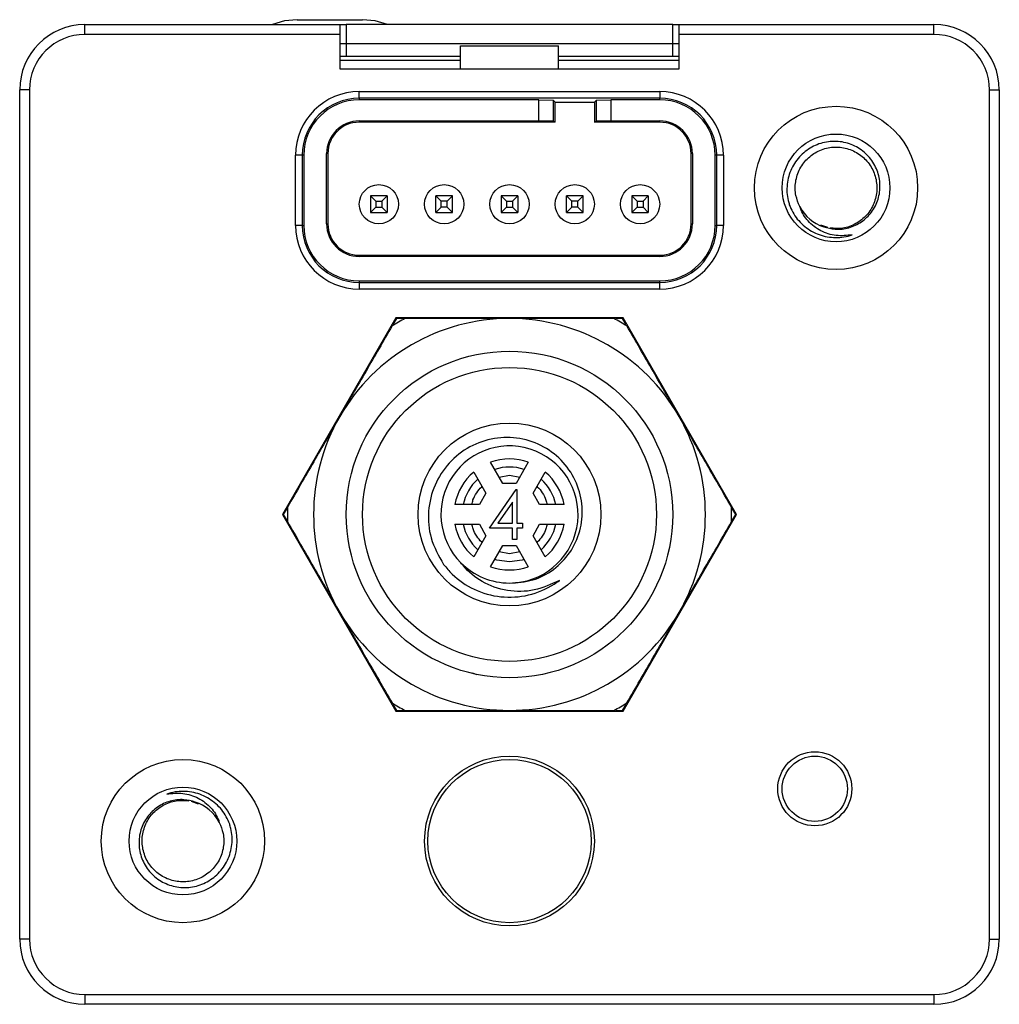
# Model space of a CAD drawing. Header units: millimetres. Extents: x 56 to 624, y -436 to 314.
# Tile 21 of 22: x 192 to 222, y 216 to 246. Entities that reach past the tile are written whole.
import ezdxf

# ---------------------------------------------------------------- set-up
doc = ezdxf.new("R2010")
doc.units = ezdxf.units.MM

msp = doc.modelspace()

# ---------------------------------------------------------------- linework, layer by layer
at = {"color": 7, "linetype": 'Continuous', "lineweight": 25}
for p, q in [((194.115, 245.201), (194.115, 245.501)), ((194.115, 245.501), (201.915, 245.501)), ((200.615, 245.651), (202.615, 245.651)), ((201.915, 245.501), (202.115, 245.501)), ((201.915, 245.501), (201.915, 245.201)), ((202.115, 245.501), (202.115, 244.926)), ((212.115, 245.501), (202.115, 245.501)), ((212.115, 244.926), (212.115, 245.501)), ((212.115, 245.501), (212.315, 245.501)), ((212.315, 245.501), (220.115, 245.501)), ((212.315, 245.201), (212.315, 245.501)), ((220.115, 245.201), (220.115, 245.501)), ((201.915, 245.201), (194.115, 245.201)), ((201.915, 245.201), (201.915, 244.151)), ((220.115, 245.201), (212.315, 245.201)), ((212.315, 244.151), (212.315, 245.201)), ((201.915, 244.926), (202.115, 244.926)), ((202.115, 244.926), (202.115, 244.526)), ((202.115, 244.926), (212.115, 244.926)), ((205.615, 244.151), (205.615, 244.851)), ((205.615, 244.851), (208.615, 244.851)), ((208.615, 244.151), (208.615, 244.851)), ((212.115, 244.926), (212.315, 244.926)), ((212.115, 244.526), (212.115, 244.926)), ((202.115, 244.526), (201.915, 244.526)), ((205.615, 244.526), (202.115, 244.526)), ((212.115, 244.526), (208.615, 244.526)), ((212.315, 244.526), (212.115, 244.526)), ((205.615, 244.401), (201.915, 244.401)), ((212.315, 244.401), (208.615, 244.401)), ((201.915, 244.151), (205.615, 244.151)), ((205.615, 244.151), (208.615, 244.151)), ((208.615, 244.151), (212.315, 244.151)), ((192.415, 243.501), (192.115, 243.501)), ((192.115, 217.501), (192.115, 243.501)), ((192.415, 243.501), (192.415, 217.501)), ((202.515, 243.451), (211.715, 243.451)), ((202.515, 243.248), (202.515, 243.451)), ((211.715, 243.451), (211.715, 243.248)), ((221.815, 217.501), (221.815, 243.501)), ((221.815, 243.501), (222.115, 243.501)), ((222.115, 243.501), (222.115, 217.501)), ((211.715, 243.248), (202.515, 243.248)), ((202.515, 243.248), (202.515, 243.199)), ((208.015, 243.199), (202.515, 243.199)), ((208.015, 243.199), (208.454, 243.186)), ((208.015, 242.551), (208.015, 243.199)), ((208.515, 243.124), (208.454, 243.186)), ((208.454, 243.186), (208.454, 242.545)), ((208.515, 243.124), (209.715, 243.124)), ((208.515, 242.514), (208.515, 243.124)), ((209.715, 243.124), (209.777, 243.186)), ((209.715, 243.124), (209.715, 242.514)), ((209.777, 243.186), (210.215, 243.199)), ((209.777, 242.545), (209.777, 243.186)), ((211.715, 243.199), (210.215, 243.199)), ((210.215, 243.199), (210.215, 242.551)), ((211.715, 243.199), (211.715, 243.248)), ((202.515, 242.551), (208.015, 242.551)), ((202.515, 242.551), (202.515, 242.514)), ((208.515, 242.514), (202.515, 242.514)), ((208.454, 242.545), (208.015, 242.551)), ((208.515, 242.514), (208.454, 242.545)), ((209.715, 242.514), (209.777, 242.545)), ((211.715, 242.514), (209.715, 242.514)), ((210.215, 242.551), (209.777, 242.545)), ((210.215, 242.551), (211.715, 242.551)), ((211.715, 242.514), (211.715, 242.551)), ((201.515, 239.401), (201.515, 241.551)), ((201.553, 241.551), (201.515, 241.551)), ((201.553, 241.551), (201.553, 239.401)), ((212.715, 241.551), (212.678, 241.551)), ((212.678, 239.401), (212.678, 241.551)), ((212.715, 241.551), (212.715, 239.401)), ((200.565, 239.351), (200.565, 241.501)), ((200.769, 241.501), (200.565, 241.501)), ((200.769, 241.501), (200.769, 239.351)), ((200.818, 241.501), (200.769, 241.501)), ((200.818, 241.501), (200.818, 239.351)), ((213.462, 241.501), (213.413, 241.501)), ((213.413, 239.351), (213.413, 241.501)), ((213.665, 241.501), (213.462, 241.501)), ((213.462, 239.351), (213.462, 241.501)), ((213.665, 241.501), (213.665, 239.351)), ((202.863, 240.253), (203.021, 240.096)), ((203.367, 240.253), (202.863, 240.253)), ((202.863, 240.253), (202.863, 239.749)), ((203.021, 240.096), (203.21, 240.096)), ((203.021, 240.096), (203.021, 239.907)), ((203.367, 240.253), (203.21, 240.096)), ((203.21, 240.096), (203.21, 239.907)), ((203.367, 240.253), (203.367, 239.749)), ((204.863, 239.749), (204.863, 240.253)), ((205.021, 240.096), (204.863, 240.253)), ((205.367, 240.253), (204.863, 240.253)), ((205.021, 239.907), (205.021, 240.096)), ((205.21, 240.096), (205.021, 240.096)), ((205.21, 240.096), (205.367, 240.253)), ((205.21, 239.907), (205.21, 240.096)), ((205.367, 239.749), (205.367, 240.253)), ((206.863, 240.253), (207.021, 240.096)), ((207.367, 240.253), (206.863, 240.253)), ((206.863, 240.253), (206.863, 239.749)), ((207.021, 240.096), (207.21, 240.096)), ((207.021, 240.096), (207.021, 239.907)), ((207.367, 240.253), (207.21, 240.096)), ((207.21, 240.096), (207.21, 239.907)), ((207.367, 240.253), (207.367, 239.749)), ((208.863, 239.749), (208.863, 240.253)), ((209.021, 240.096), (208.863, 240.253)), ((209.367, 240.253), (208.863, 240.253)), ((209.021, 239.907), (209.021, 240.096)), ((209.21, 240.096), (209.021, 240.096)), ((209.21, 240.096), (209.367, 240.253)), ((209.21, 239.907), (209.21, 240.096)), ((209.367, 239.749), (209.367, 240.253)), ((210.863, 240.253), (211.021, 240.096)), ((211.367, 240.253), (210.863, 240.253)), ((210.863, 240.253), (210.863, 239.749)), ((211.021, 240.096), (211.21, 240.096)), ((211.021, 240.096), (211.021, 239.907)), ((211.367, 240.253), (211.21, 240.096)), ((211.21, 240.096), (211.21, 239.907)), ((211.367, 240.253), (211.367, 239.749)), ((203.021, 239.907), (202.863, 239.749)), ((202.863, 239.749), (203.367, 239.749)), ((203.021, 239.907), (203.21, 239.907)), ((203.21, 239.907), (203.367, 239.749)), ((204.863, 239.749), (205.021, 239.907)), ((204.863, 239.749), (205.367, 239.749)), ((205.21, 239.907), (205.021, 239.907)), ((205.367, 239.749), (205.21, 239.907)), ((207.021, 239.907), (206.863, 239.749)), ((206.863, 239.749), (207.367, 239.749)), ((207.021, 239.907), (207.21, 239.907)), ((207.21, 239.907), (207.367, 239.749)), ((208.863, 239.749), (209.021, 239.907)), ((208.863, 239.749), (209.367, 239.749)), ((209.21, 239.907), (209.021, 239.907)), ((209.367, 239.749), (209.21, 239.907)), ((211.021, 239.907), (210.863, 239.749)), ((210.863, 239.749), (211.367, 239.749)), ((211.021, 239.907), (211.21, 239.907)), ((211.21, 239.907), (211.367, 239.749)), ((201.515, 239.401), (201.553, 239.401)), ((212.678, 239.401), (212.715, 239.401)), ((200.769, 239.351), (200.565, 239.351)), ((200.769, 239.351), (200.818, 239.351)), ((213.413, 239.351), (213.462, 239.351)), ((213.665, 239.351), (213.462, 239.351)), ((216.866, 239.283), (216.647, 239.36)), ((202.515, 238.439), (202.515, 238.401)), ((202.515, 238.439), (211.715, 238.439)), ((211.715, 238.401), (202.515, 238.401)), ((211.715, 238.401), (211.715, 238.439)), ((202.515, 237.654), (211.715, 237.654)), ((202.515, 237.654), (202.515, 237.605)), ((202.515, 237.605), (211.715, 237.605)), ((202.515, 237.605), (202.515, 237.401)), ((211.715, 237.605), (211.715, 237.654)), ((211.715, 237.401), (211.715, 237.605)), ((211.715, 237.401), (202.515, 237.401)), ((203.637, 236.526), (200.159, 230.501)), ((203.651, 236.501), (203.545, 236.317)), ((210.594, 236.526), (203.637, 236.526)), ((203.651, 236.501), (203.637, 236.526)), ((203.864, 236.501), (203.651, 236.501)), ((210.579, 236.501), (210.367, 236.501)), ((210.579, 236.501), (210.594, 236.526)), ((210.686, 236.317), (210.579, 236.501)), ((214.072, 230.501), (210.594, 236.526)), ((206.913, 231.451), (206.538, 232.101)), ((207.692, 232.101), (207.317, 231.451)), ((206.019, 231.801), (206.394, 231.151)), ((206.802, 231.644), (207.115, 231.703)), ((207.115, 231.703), (207.428, 231.644)), ((207.837, 231.151), (208.212, 231.801)), ((206.498, 230.077), (207.316, 231.269)), ((207.317, 231.451), (206.913, 231.451)), ((207.316, 231.269), (207.344, 231.269)), ((207.344, 231.269), (207.344, 230.231)), ((206.394, 231.151), (206.192, 230.801)), ((208.039, 230.801), (207.837, 231.151)), ((200.294, 230.686), (200.187, 230.501)), ((206.192, 230.801), (205.442, 230.801)), ((207.209, 230.882), (206.762, 230.231)), ((207.209, 230.231), (207.209, 230.882)), ((208.789, 230.801), (208.039, 230.801)), ((214.044, 230.501), (213.937, 230.686)), ((200.159, 230.501), (203.637, 224.477)), ((200.187, 230.501), (200.159, 230.501)), ((200.187, 230.501), (200.294, 230.317)), ((210.594, 224.477), (214.072, 230.501)), ((213.937, 230.317), (214.044, 230.501)), ((214.044, 230.501), (214.072, 230.501)), ((205.442, 230.201), (206.192, 230.201)), ((206.192, 230.201), (206.394, 229.851)), ((207.209, 230.077), (206.498, 230.077)), ((206.762, 230.231), (207.209, 230.231)), ((207.209, 229.731), (207.209, 230.077)), ((207.344, 230.231), (207.517, 230.231)), ((207.517, 230.077), (207.344, 230.077)), ((207.344, 230.077), (207.344, 229.731)), ((207.517, 230.231), (207.517, 230.077)), ((207.837, 229.851), (208.039, 230.201)), ((208.039, 230.201), (208.789, 230.201)), ((206.394, 229.851), (206.019, 229.202)), ((208.212, 229.202), (207.837, 229.851)), ((206.538, 228.902), (206.913, 229.551)), ((206.913, 229.551), (207.317, 229.551)), ((207.344, 229.731), (207.209, 229.731)), ((207.317, 229.551), (207.692, 228.902)), ((207.115, 229.299), (206.802, 229.359)), ((207.428, 229.359), (207.115, 229.299)), ((206.12, 225.594), (205.991, 225.643)), ((203.545, 224.686), (203.651, 224.501)), ((210.579, 224.501), (210.686, 224.686)), ((203.651, 224.501), (203.637, 224.477)), ((203.637, 224.477), (210.594, 224.477)), ((203.651, 224.501), (203.864, 224.501)), ((210.367, 224.501), (210.579, 224.501)), ((210.579, 224.501), (210.594, 224.477)), ((197.365, 221.72), (197.583, 221.643)), ((192.415, 217.501), (192.115, 217.501)), ((221.815, 217.501), (222.115, 217.501)), ((194.115, 215.801), (220.115, 215.801)), ((194.115, 215.801), (194.115, 215.501)), ((220.115, 215.801), (220.115, 215.501)), ((220.115, 215.501), (194.115, 215.501))]:
    msp.add_line(p, q, dxfattribs=at)
at = {"color": 7, "linetype": 'Continuous', "lineweight": 25, "flags": 128}
for points in [[(200.615, 245.651), (200.225, 245.613), (199.855, 245.501)], [(203.375, 245.501), (203.006, 245.613), (202.615, 245.651)], [(207.115, 229.049), (206.724, 229.103), (206.665, 229.121)], [(207.566, 229.121), (207.507, 229.103), (207.115, 229.049)]]:
    msp.add_lwpolyline(points, dxfattribs=at)
at = {"color": 7, "linetype": 'Continuous', "lineweight": 25}
for centre, radius in [((217.115, 240.501), 2.5), ((217.115, 240.501), 1.65), ((203.115, 240.001), 0.6), ((205.115, 240.001), 0.6), ((207.115, 240.001), 0.6), ((209.115, 240.001), 0.6), ((211.115, 240.001), 0.6), ((207.115, 230.501), 5), ((207.115, 230.501), 4.5), ((207.115, 230.501), 2.8), ((216.465, 222.101), 1.134), ((197.115, 220.501), 2.5), ((207.115, 220.501), 2.6), ((207.115, 220.501), 2.5), ((216.465, 222.101), 1), ((197.115, 220.501), 1.65)]:
    msp.add_circle(centre, radius, dxfattribs=at)
for centre, radius, start, end in [((194.115, 243.501), 2, 90, 180), ((220.115, 243.501), 2, 0, 90), ((194.115, 243.501), 1.7, 90, 180), ((220.115, 243.501), 1.7, 0, 90), ((202.515, 241.501), 1.95, 90, 180), ((211.715, 241.501), 1.95, 0, 90), ((202.515, 241.501), 1.746, 90, 180), ((202.515, 241.501), 1.698, 90, 180), ((211.715, 241.501), 1.746, 0, 90), ((211.715, 241.501), 1.698, 0, 90), ((202.515, 241.551), 1, 90, 180), ((202.515, 241.551), 0.962, 90, 180), ((211.715, 241.551), 1, 0, 90), ((211.715, 241.551), 0.962, 0, 90), ((217.115, 240.501), 1.25, 207.1372, 252.5459), ((202.515, 239.401), 1, 180, 270), ((202.515, 239.401), 0.962, 180, 270), ((211.715, 239.401), 1, 270, 0), ((211.715, 239.401), 0.962, 270, 0), ((202.515, 239.351), 1.95, 180, 270), ((202.515, 239.351), 1.746, 180, 270), ((202.515, 239.351), 1.698, 180, 270), ((211.715, 239.351), 1.95, 270, 0), ((211.715, 239.351), 1.746, 270, 0), ((211.715, 239.351), 1.698, 270, 0), ((207.115, 230.501), 6, 90, 150), ((207.115, 230.501), 6.8, 118.0725, 121.9275), ((207.115, 230.501), 6, 30, 90), ((207.115, 230.501), 6.8, 58.0725, 61.9275), ((207.115, 230.501), 6, 150, 210), ((207.115, 230.501), 6, 330, 30), ((207.115, 230.501), 2.1, 270, 225), ((207.115, 230.501), 1.7, 70.1642, 109.8358), ((207.115, 230.501), 1.452, 71.9245, 108.0755), ((207.115, 230.501), 1.7, 130.1642, 169.8358), ((207.115, 230.501), 1.452, 131.9245, 168.0755), ((207.115, 230.501), 1.452, 11.9245, 48.0755), ((207.115, 230.501), 1.7, 10.1642, 49.8358), ((207.115, 230.501), 6.8, 178.0725, 181.9275), ((207.115, 230.501), 6.8, 358.0725, 1.9275), ((207.115, 230.501), 1.7, 190.1642, 229.8358), ((207.115, 230.501), 1.452, 191.9245, 228.0755), ((207.115, 230.501), 1.452, 311.9245, 348.0755), ((207.115, 230.501), 1.7, 310.1642, 349.8358), ((207.115, 230.501), 2.1, 225, 270), ((207.115, 230.501), 1.7, 250.1642, 289.8358), ((207.115, 230.501), 6, 210, 270), ((207.115, 230.501), 6, 270, 330), ((207.115, 230.501), 6.8, 238.0725, 241.9275), ((207.115, 230.501), 6.8, 298.0725, 301.9275), ((197.115, 220.501), 1.25, 27.1372, 72.5459), ((194.115, 217.501), 2, 180, 270), ((194.115, 217.501), 1.7, 180, 270), ((220.115, 217.501), 1.7, 270, 0), ((220.115, 217.501), 2, 270, 0)]:
    msp.add_arc(centre, radius, start, end, dxfattribs=at)
for points, knots in [([(216.74, 239.309), (216.855, 239.278), (217.106, 239.21), (217.516, 239.259), (217.908, 239.444), (218.225, 239.751), (218.427, 240.149), (218.485, 240.598), (218.395, 241.047), (218.16, 241.447), (217.801, 241.75), (217.358, 241.922), (216.877, 241.942), (216.411, 241.799), (216.014, 241.509), (215.727, 241.1), (215.592, 240.614), (215.613, 240.231), (215.672, 240.03), (215.684, 239.987)], [0, 0, 0, 0, 0.047632, 0.105062, 0.162483, 0.220701, 0.280524, 0.340344, 0.400599, 0.462816, 0.525032, 0.587336, 0.651945, 0.716554, 0.781106, 0.84791, 0.914913, 0.981874, 1, 1, 1, 1]), ([(216.003, 239.931), (215.958, 240.042), (215.859, 240.283), (215.857, 240.693), (215.99, 241.099), (216.252, 241.438), (216.611, 241.672), (217.028, 241.772), (217.454, 241.73), (217.843, 241.548), (218.148, 241.247), (218.337, 240.863), (218.388, 240.437), (218.294, 240.019), (218.068, 239.654), (217.733, 239.389), (217.336, 239.241), (217.063, 239.26), (216.931, 239.269)], [0, 0, 0, 0, 0.053605, 0.11698, 0.180321, 0.243691, 0.307073, 0.370414, 0.433778, 0.497163, 0.560506, 0.623863, 0.68725, 0.750592, 0.813942, 0.87733, 0.940671, 1, 1, 1, 1]), ([(215.684, 239.987), (215.717, 239.909), (215.814, 239.676), (216.09, 239.341), (216.529, 239.067), (217.037, 238.954), (217.404, 238.996), (217.586, 239.056), (217.606, 239.062)], [0, 0, 0, 0, 0.106603, 0.3221, 0.539079, 0.756057, 0.973036, 1, 1, 1, 1]), ([(217.606, 239.062), (217.442, 239.044), (217.114, 239.009), (216.637, 239.168), (216.245, 239.458), (216.065, 239.751), (216.009, 239.913), (216.003, 239.931)], [0, 0, 0, 0, 0.246652, 0.4933, 0.740192, 0.970983, 1, 1, 1, 1]), ([(207.115, 236.501), (206.527, 236.501), (205.457, 236.501), (204.394, 236.501), (203.915, 236.501)], [0, 0, 0, 0, 0.5501673, 1, 1, 1, 1]), ([(210.315, 236.501), (209.785, 236.501), (208.721, 236.501), (207.651, 236.501), (207.115, 236.501)], [0, 0, 0, 0, 0.4990713, 1, 1, 1, 1]), ([(203.519, 236.273), (203.254, 235.813), (202.722, 234.892), (202.187, 233.966), (201.919, 233.501)], [0, 0, 0, 0, 0.499071, 1, 1, 1, 1]), ([(212.312, 233.501), (212.045, 233.964), (211.51, 234.89), (210.978, 235.811), (210.712, 236.273)], [0, 0, 0, 0, 0.498938, 1, 1, 1, 1]), ([(201.919, 233.501), (201.652, 233.039), (201.117, 232.112), (200.586, 231.192), (200.319, 230.73)], [0, 0, 0, 0, 0.498938, 1, 1, 1, 1]), ([(213.912, 230.73), (213.646, 231.19), (213.115, 232.11), (212.58, 233.037), (212.312, 233.501)], [0, 0, 0, 0, 0.499071, 1, 1, 1, 1]), ([(207.115, 228.401), (207.356, 228.416), (207.837, 228.446), (208.487, 228.79), (208.995, 229.316), (209.307, 229.989), (209.379, 230.736), (209.204, 231.476), (208.791, 232.123), (208.18, 232.606), (207.438, 232.867), (206.64, 232.867), (205.878, 232.607), (205.238, 232.104), (204.79, 231.411), (204.596, 230.605), (204.665, 229.738), (204.948, 229.234), (205.096, 228.972)], [0, 0, 0, 0, 0.057889, 0.115777, 0.173644, 0.232651, 0.292254, 0.352343, 0.41367, 0.474952, 0.537911, 0.60094, 0.664969, 0.729731, 0.794852, 0.861336, 0.927782, 1, 1, 1, 1]), ([(205.971, 230.801), (205.977, 230.85), (205.995, 230.98), (206.109, 231.163), (206.205, 231.302), (206.271, 231.356), (206.274, 231.358)], [0, 0, 0, 0, 0.2243355, 0.6038914, 0.9826184, 1, 1, 1, 1]), ([(207.957, 231.358), (207.959, 231.356), (208.026, 231.302), (208.122, 231.163), (208.236, 230.979), (208.253, 230.85), (208.26, 230.801)], [0, 0, 0, 0, 0.017382, 0.396938, 0.775664, 1, 1, 1, 1]), ([(200.319, 230.273), (200.585, 229.813), (201.116, 228.892), (201.651, 227.966), (201.919, 227.501)], [0, 0, 0, 0, 0.499071, 1, 1, 1, 1]), ([(206.274, 229.644), (206.271, 229.647), (206.205, 229.701), (206.109, 229.84), (205.995, 230.023), (205.977, 230.153), (205.971, 230.201)], [0, 0, 0, 0, 0.017382, 0.396938, 0.775664, 1, 1, 1, 1]), ([(208.26, 230.201), (208.253, 230.153), (208.236, 230.023), (208.122, 229.84), (208.026, 229.7), (207.959, 229.647), (207.957, 229.644)], [0, 0, 0, 0, 0.224336, 0.603891, 0.982618, 1, 1, 1, 1]), ([(212.312, 227.501), (212.578, 227.964), (213.113, 228.89), (213.645, 229.811), (213.912, 230.273)], [0, 0, 0, 0, 0.4989383, 1, 1, 1, 1]), ([(205.096, 228.972), (205.182, 228.869), (205.441, 228.559), (206.024, 228.166), (206.844, 227.934), (207.708, 227.99), (208.306, 228.239), (208.591, 228.443), (208.645, 228.482)], [0, 0, 0, 0, 0.101258, 0.305773, 0.520401, 0.735029, 0.949656, 1, 1, 1, 1]), ([(208.645, 228.482), (208.393, 228.366), (207.889, 228.134), (207.041, 228.127), (206.275, 228.392), (205.833, 228.759), (205.655, 228.985), (205.63, 229.016)], [0, 0, 0, 0, 0.247261, 0.494527, 0.740599, 0.964417, 1, 1, 1, 1]), ([(201.919, 227.501), (202.186, 227.039), (202.721, 226.112), (203.253, 225.192), (203.519, 224.73)], [0, 0, 0, 0, 0.498938, 1, 1, 1, 1]), ([(210.712, 224.73), (210.977, 225.19), (211.508, 226.11), (212.043, 227.037), (212.312, 227.501)], [0, 0, 0, 0, 0.499071, 1, 1, 1, 1]), ([(203.915, 224.501), (204.446, 224.501), (205.509, 224.501), (206.579, 224.501), (207.115, 224.501)], [0, 0, 0, 0, 0.499071, 1, 1, 1, 1]), ([(207.115, 224.501), (207.704, 224.501), (208.774, 224.501), (209.837, 224.501), (210.315, 224.501)], [0, 0, 0, 0, 0.550167, 1, 1, 1, 1]), ([(198.546, 221.016), (198.514, 221.093), (198.417, 221.327), (198.141, 221.661), (197.702, 221.936), (197.194, 222.049), (196.827, 222.007), (196.645, 221.947), (196.625, 221.941)], [0, 0, 0, 0, 0.106603, 0.3221, 0.539079, 0.756057, 0.973036, 1, 1, 1, 1]), ([(196.625, 221.941), (196.789, 221.958), (197.116, 221.994), (197.594, 221.835), (197.986, 221.545), (198.166, 221.252), (198.222, 221.09), (198.228, 221.072)], [0, 0, 0, 0, 0.246652, 0.4933, 0.740192, 0.970983, 1, 1, 1, 1]), ([(197.49, 221.694), (197.376, 221.725), (197.124, 221.792), (196.715, 221.744), (196.323, 221.559), (196.006, 221.252), (195.804, 220.853), (195.746, 220.405), (195.836, 219.956), (196.071, 219.555), (196.43, 219.253), (196.873, 219.08), (197.354, 219.061), (197.82, 219.204), (198.217, 219.494), (198.503, 219.903), (198.639, 220.388), (198.618, 220.772), (198.559, 220.973), (198.546, 221.016)], [0, 0, 0, 0, 0.047632, 0.105062, 0.162483, 0.220701, 0.280524, 0.340344, 0.400599, 0.462816, 0.525032, 0.587336, 0.651945, 0.716554, 0.781106, 0.84791, 0.914913, 0.981874, 1, 1, 1, 1]), ([(198.228, 221.072), (198.273, 220.961), (198.372, 220.72), (198.374, 220.31), (198.241, 219.904), (197.979, 219.565), (197.619, 219.331), (197.203, 219.23), (196.776, 219.273), (196.388, 219.455), (196.082, 219.756), (195.894, 220.14), (195.843, 220.566), (195.936, 220.984), (196.163, 221.348), (196.497, 221.614), (196.895, 221.762), (197.168, 221.743), (197.3, 221.733)], [0, 0, 0, 0, 0.053605, 0.11698, 0.180321, 0.243691, 0.307073, 0.370414, 0.433778, 0.497163, 0.560506, 0.623863, 0.68725, 0.750592, 0.813942, 0.87733, 0.940671, 1, 1, 1, 1])]:
    msp.add_open_spline(points, degree=3, knots=knots, dxfattribs=at)

doc.saveas('drawing.dxf')
